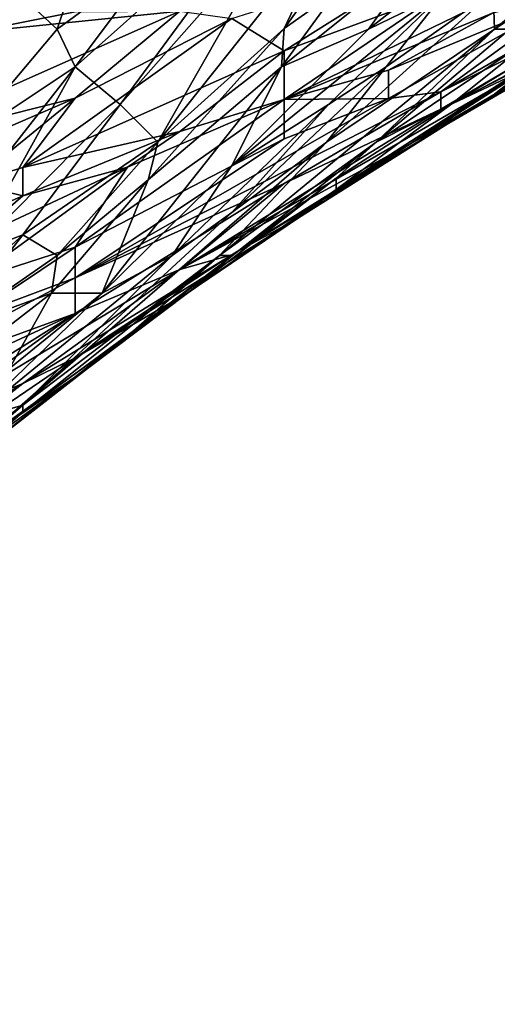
# Model space of a CAD drawing. Extents: x -0.3 to 0.3, y -0.266 to 0.266.
# Tile 94 of 256: x -0.24 to -0.225, y 0.114 to 0.145. Entities that reach past the tile are written whole.
import ezdxf

# ---------------------------------------------------------------- set-up
doc = ezdxf.new("R2010")
doc.units = 0

msp = doc.modelspace()

# ---------------------------------------------------------------- linework, layer by layer
for points in [[(-0.214754, 0.145474, 0.576015), (-0.24486, 0.181392, 0.012), (-0.213729, 0.144307, 0.575792)], [(-0.213729, 0.144307, 0.575792), (-0.24486, 0.181392, 0.012), (-0.229688, 0.16622, 0.012)], [(-0.228647, 0.16534, 0.010433), (-0.183198, 0.11464, 0.506917), (-0.229688, 0.16622, 0.012)], [(-0.213729, 0.144307, 0.575792), (-0.229688, 0.16622, 0.012), (-0.183198, 0.11464, 0.506917)], [(-0.227477, 0.16462, 0.008894), (-0.182057, 0.114015, 0.50612), (-0.228647, 0.16534, 0.010433)], [(-0.228647, 0.16534, 0.010433), (-0.182057, 0.114015, 0.50612), (-0.183198, 0.11464, 0.506917)], [(-0.226201, 0.164073, 0.007408), (-0.180802, 0.113755, 0.505409), (-0.227477, 0.16462, 0.008894)], [(-0.227477, 0.16462, 0.008894), (-0.180802, 0.113755, 0.505409), (-0.182057, 0.114015, 0.50612)], [(-0.224839, 0.163707, 0.006), (-0.179482, 0.113668, 0.504735), (-0.226201, 0.164073, 0.007408)], [(-0.226201, 0.164073, 0.007408), (-0.179482, 0.113668, 0.504735), (-0.180802, 0.113755, 0.505409)], [(-0.227399, 0.150533, 1.092999), (-0.231687, 0.144583, 1.086754), (-0.230032, 0.145756, 1.083679)], [(-0.227399, 0.150533, 1.092999), (-0.229993, 0.148145, 1.094561), (-0.231687, 0.144583, 1.086754)], [(-0.231609, 0.149339, 1.10705), (-0.235628, 0.14695, 1.116418), (-0.238308, 0.143367, 1.114894)], [(-0.23688, 0.142173, 1.103928), (-0.231609, 0.149339, 1.10705), (-0.238308, 0.143367, 1.114894)], [(-0.231608, 0.148145, 1.102367), (-0.231609, 0.149339, 1.10705), (-0.23688, 0.142173, 1.103928)], [(-0.229013, 0.144562, 1.071142), (-0.223411, 0.148944, 1.06802), (-0.227304, 0.14695, 1.075826)], [(-0.223411, 0.148944, 1.06802), (-0.229013, 0.144562, 1.071142), (-0.22657, 0.145756, 1.064897)], [(-0.225021, 0.144562, 1.047724), (-0.2201, 0.14868, 1.052408), (-0.225066, 0.145768, 1.057091)], [(-0.225021, 0.144562, 1.047724), (-0.21957, 0.148145, 1.046163), (-0.2201, 0.14868, 1.052408)], [(-0.231608, 0.148145, 1.102367), (-0.23688, 0.142173, 1.103928), (-0.235688, 0.140979, 1.091438)], [(-0.231608, 0.148145, 1.102367), (-0.235688, 0.140979, 1.091438), (-0.229993, 0.148145, 1.094561)], [(-0.229993, 0.148145, 1.094561), (-0.235688, 0.140979, 1.091438), (-0.231687, 0.144583, 1.086754)], [(-0.225021, 0.144562, 1.047724), (-0.224528, 0.144562, 1.044602), (-0.21957, 0.148145, 1.046163)], [(-0.236652, 0.147091, 0.936878), (-0.238308, 0.145116, 0.943122), (-0.241618, 0.144455, 0.943122)], [(-0.241618, 0.146748, 0.935316), (-0.236652, 0.147091, 0.936878), (-0.241618, 0.144455, 0.943122)], [(-0.238878, 0.144562, 1.121101), (-0.238081, 0.14695, 1.125785), (-0.240172, 0.145756, 1.128907)], [(-0.238081, 0.14695, 1.125785), (-0.238878, 0.144562, 1.121101), (-0.235628, 0.14695, 1.116418)], [(-0.238308, 0.143367, 1.114894), (-0.235628, 0.14695, 1.116418), (-0.238878, 0.144562, 1.121101)], [(-0.233342, 0.144899, 0.949367), (-0.226721, 0.146997, 0.949367), (-0.231687, 0.143871, 0.957173)], [(-0.230032, 0.145756, 1.083679), (-0.231766, 0.143367, 1.08051), (-0.227304, 0.14695, 1.075826)], [(-0.229013, 0.144562, 1.071142), (-0.227304, 0.14695, 1.075826), (-0.231766, 0.143367, 1.08051)], [(-0.231687, 0.143871, 0.957173), (-0.226721, 0.146997, 0.949367), (-0.226721, 0.145713, 0.957173)], [(-0.223411, 0.146362, 0.961857), (-0.225066, 0.145082, 0.966541), (-0.231687, 0.142339, 0.966541)], [(-0.226721, 0.145713, 0.957173), (-0.223411, 0.146362, 0.961857), (-0.231687, 0.142339, 0.966541)], [(-0.2201, 0.146412, 0.975908), (-0.220392, 0.145756, 0.983714), (-0.226721, 0.142577, 0.983714)], [(-0.222368, 0.145756, 0.971224), (-0.2201, 0.146412, 0.975908), (-0.226721, 0.142577, 0.983714)], [(-0.2201, 0.145997, 1.028989), (-0.223411, 0.144562, 1.036816), (-0.226406, 0.142173, 1.032112)], [(-0.223411, 0.14376, 1.025867), (-0.2201, 0.145997, 1.028989), (-0.226406, 0.142173, 1.032112)], [(-0.240172, 0.145756, 1.128907), (-0.241898, 0.140979, 1.11954), (-0.238878, 0.144562, 1.121101)], [(-0.22657, 0.145756, 1.064897), (-0.229013, 0.144562, 1.071142), (-0.233342, 0.140248, 1.071142)], [(-0.22657, 0.145756, 1.064897), (-0.233342, 0.140248, 1.071142), (-0.230281, 0.142173, 1.063336)], [(-0.231766, 0.143367, 1.08051), (-0.230032, 0.145756, 1.083679), (-0.231687, 0.144583, 1.086754)], [(-0.231687, 0.142339, 0.966541), (-0.231687, 0.143871, 0.957173), (-0.226721, 0.145713, 0.957173)], [(-0.225066, 0.145768, 1.057091), (-0.230343, 0.140979, 1.053969), (-0.225021, 0.144562, 1.047724)], [(-0.228451, 0.143367, 1.060214), (-0.230343, 0.140979, 1.053969), (-0.225066, 0.145768, 1.057091)], [(-0.22657, 0.145756, 1.064897), (-0.230281, 0.142173, 1.063336), (-0.228451, 0.143367, 1.060214)], [(-0.225066, 0.145768, 1.057091), (-0.22657, 0.145756, 1.064897), (-0.228451, 0.143367, 1.060214)], [(-0.228376, 0.143266, 0.969663), (-0.225066, 0.145082, 0.966541), (-0.222368, 0.145756, 0.971224)], [(-0.222368, 0.145756, 0.971224), (-0.228376, 0.142365, 0.977469), (-0.228376, 0.143266, 0.969663)], [(-0.228376, 0.142365, 0.977469), (-0.222368, 0.145756, 0.971224), (-0.226721, 0.142577, 0.983714)], [(-0.2201, 0.145402, 0.997765), (-0.226721, 0.142025, 0.993081), (-0.220392, 0.145756, 0.983714)], [(-0.226721, 0.142577, 0.983714), (-0.220392, 0.145756, 0.983714), (-0.226721, 0.142025, 0.993081)], [(-0.223873, 0.143367, 0.997765), (-0.226721, 0.142025, 0.993081), (-0.2201, 0.145402, 0.997765)], [(-0.2201, 0.145295, 1.010255), (-0.2201, 0.145501, 1.019622), (-0.225066, 0.142471, 1.018061)], [(-0.2201, 0.145501, 1.019622), (-0.223411, 0.14376, 1.025867), (-0.225066, 0.142471, 1.018061)], [(-0.241618, 0.144455, 0.943122), (-0.234997, 0.145135, 0.946245), (-0.244929, 0.14072, 0.954051)], [(-0.244929, 0.14072, 0.954051), (-0.234997, 0.145135, 0.946245), (-0.238308, 0.142376, 0.954051)], [(-0.241618, 0.144455, 0.943122), (-0.238308, 0.145116, 0.943122), (-0.234997, 0.145135, 0.946245)], [(-0.234997, 0.145135, 0.946245), (-0.233342, 0.144899, 0.949367), (-0.238308, 0.142376, 0.954051)], [(-0.231687, 0.142339, 0.966541), (-0.225066, 0.145082, 0.966541), (-0.228376, 0.143266, 0.969663)], [(-0.221518, 0.144562, 1.002449), (-0.2201, 0.145295, 1.010255), (-0.226721, 0.141433, 1.011816)], [(-0.225066, 0.142471, 1.018061), (-0.226721, 0.141433, 1.011816), (-0.2201, 0.145295, 1.010255)], [(-0.239963, 0.140184, 0.961857), (-0.233342, 0.144899, 0.949367), (-0.231687, 0.143871, 0.957173)], [(-0.238308, 0.142376, 0.954051), (-0.233342, 0.144899, 0.949367), (-0.239963, 0.140184, 0.961857)], [(-0.238878, 0.144562, 1.121101), (-0.241898, 0.140979, 1.11954), (-0.238308, 0.143367, 1.114894)], [(-0.231687, 0.144583, 1.086754), (-0.235688, 0.140979, 1.091438), (-0.235996, 0.139785, 1.086754)], [(-0.231766, 0.143367, 1.08051), (-0.231687, 0.144583, 1.086754), (-0.235996, 0.139785, 1.086754)], [(-0.233734, 0.137396, 1.046163), (-0.225021, 0.144562, 1.047724), (-0.230343, 0.140979, 1.053969)], [(-0.225021, 0.144562, 1.047724), (-0.233734, 0.137396, 1.046163), (-0.228765, 0.140979, 1.039918)], [(-0.229013, 0.144562, 1.071142), (-0.231766, 0.143367, 1.08051), (-0.233342, 0.140248, 1.071142)], [(-0.223411, 0.144562, 1.036816), (-0.224528, 0.144562, 1.044602), (-0.228765, 0.140979, 1.039918)], [(-0.228765, 0.140979, 1.039918), (-0.226406, 0.142173, 1.032112), (-0.223411, 0.144562, 1.036816)], [(-0.228765, 0.140979, 1.039918), (-0.224528, 0.144562, 1.044602), (-0.225021, 0.144562, 1.047724)], [(-0.227597, 0.140979, 1.008694), (-0.221518, 0.144562, 1.002449), (-0.226721, 0.141433, 1.011816)], [(-0.227597, 0.140979, 1.008694), (-0.223873, 0.143367, 0.997765), (-0.221518, 0.144562, 1.002449)], [(-0.239963, 0.140184, 0.961857), (-0.231687, 0.143871, 0.957173), (-0.234997, 0.141318, 0.964979)], [(-0.234997, 0.141318, 0.964979), (-0.231687, 0.143871, 0.957173), (-0.231687, 0.142339, 0.966541)], [(-0.225066, 0.142471, 1.018061), (-0.223411, 0.14376, 1.025867), (-0.231236, 0.13859, 1.021183)], [(-0.231236, 0.13859, 1.021183), (-0.223411, 0.14376, 1.025867), (-0.230032, 0.139487, 1.027428)], [(-0.223411, 0.14376, 1.025867), (-0.226406, 0.142173, 1.032112), (-0.230032, 0.139487, 1.027428)], [(-0.241898, 0.140979, 1.11954), (-0.242056, 0.13859, 1.111734), (-0.238308, 0.143367, 1.114894)], [(-0.238308, 0.143367, 1.114894), (-0.242056, 0.13859, 1.111734), (-0.241618, 0.13741, 1.105489)], [(-0.238308, 0.143367, 1.114894), (-0.241618, 0.13741, 1.105489), (-0.23688, 0.142173, 1.103928)], [(-0.231766, 0.143367, 1.08051), (-0.235996, 0.139785, 1.086754), (-0.237457, 0.136202, 1.072703)], [(-0.231766, 0.143367, 1.08051), (-0.237457, 0.136202, 1.072703), (-0.233342, 0.140248, 1.071142)], [(-0.223873, 0.143367, 0.997765), (-0.227597, 0.140979, 1.008694), (-0.234997, 0.136952, 1.00401)], [(-0.226721, 0.142025, 0.993081), (-0.223873, 0.143367, 0.997765), (-0.234997, 0.136952, 1.00401)], [(-0.228451, 0.143367, 1.060214), (-0.230281, 0.142173, 1.063336), (-0.233342, 0.13875, 1.058653)], [(-0.228451, 0.143367, 1.060214), (-0.233342, 0.13875, 1.058653), (-0.230343, 0.140979, 1.053969)], [(-0.228376, 0.143266, 0.969663), (-0.228376, 0.142365, 0.977469), (-0.231687, 0.142339, 0.966541)], [(-0.226721, 0.142577, 0.983714), (-0.238308, 0.136681, 0.988398), (-0.228376, 0.142365, 0.977469)], [(-0.231687, 0.139677, 0.989959), (-0.238308, 0.136681, 0.988398), (-0.226721, 0.142577, 0.983714)], [(-0.226721, 0.142577, 0.983714), (-0.226721, 0.142025, 0.993081), (-0.231687, 0.139677, 0.989959)], [(-0.244929, 0.139514, 0.958735), (-0.238308, 0.142376, 0.954051), (-0.241618, 0.139681, 0.961857)], [(-0.244929, 0.139514, 0.958735), (-0.244929, 0.14072, 0.954051), (-0.238308, 0.142376, 0.954051)], [(-0.241618, 0.139681, 0.961857), (-0.238308, 0.142376, 0.954051), (-0.239963, 0.140184, 0.961857)], [(-0.231687, 0.141083, 0.975908), (-0.228376, 0.142365, 0.977469), (-0.238308, 0.136681, 0.988398)], [(-0.238308, 0.13766, 0.980592), (-0.231687, 0.142339, 0.966541), (-0.231687, 0.141083, 0.975908)], [(-0.231687, 0.142339, 0.966541), (-0.238308, 0.13766, 0.980592), (-0.236652, 0.140186, 0.968102)], [(-0.234997, 0.141318, 0.964979), (-0.231687, 0.142339, 0.966541), (-0.236652, 0.140186, 0.968102)], [(-0.228376, 0.142365, 0.977469), (-0.231687, 0.141083, 0.975908), (-0.231687, 0.142339, 0.966541)], [(-0.226721, 0.141433, 1.011816), (-0.225066, 0.142471, 1.018061), (-0.231236, 0.13859, 1.021183)], [(-0.23688, 0.142173, 1.103928), (-0.241618, 0.13741, 1.105489), (-0.239963, 0.138042, 1.100805)], [(-0.235688, 0.140979, 1.091438), (-0.23688, 0.142173, 1.103928), (-0.239963, 0.138042, 1.100805)], [(-0.230281, 0.142173, 1.063336), (-0.233342, 0.140248, 1.071142), (-0.235237, 0.137396, 1.063336)], [(-0.233342, 0.13875, 1.058653), (-0.230281, 0.142173, 1.063336), (-0.235237, 0.137396, 1.063336)], [(-0.234997, 0.136952, 1.00401), (-0.231687, 0.139677, 0.989959), (-0.226721, 0.142025, 0.993081)], [(-0.228765, 0.140979, 1.039918), (-0.230032, 0.139841, 1.036795), (-0.226406, 0.142173, 1.032112)], [(-0.230032, 0.139487, 1.027428), (-0.226406, 0.142173, 1.032112), (-0.230032, 0.139841, 1.036795)], [(-0.239963, 0.13928, 0.966541), (-0.234997, 0.141318, 0.964979), (-0.236652, 0.140186, 0.968102)], [(-0.239963, 0.140184, 0.961857), (-0.234997, 0.141318, 0.964979), (-0.239963, 0.13928, 0.966541)], [(-0.227597, 0.140979, 1.008694), (-0.226721, 0.141433, 1.011816), (-0.233342, 0.137408, 1.013377)], [(-0.233342, 0.137408, 1.013377), (-0.226721, 0.141433, 1.011816), (-0.231236, 0.13859, 1.021183)], [(-0.231687, 0.141083, 0.975908), (-0.238308, 0.136681, 0.988398), (-0.238308, 0.13766, 0.980592)], [(-0.238877, 0.137396, 1.091438), (-0.235688, 0.140979, 1.091438), (-0.239963, 0.138042, 1.100805)], [(-0.233342, 0.13875, 1.058653), (-0.239963, 0.13265, 1.058653), (-0.230343, 0.140979, 1.053969)], [(-0.233734, 0.137396, 1.046163), (-0.230343, 0.140979, 1.053969), (-0.239963, 0.13265, 1.058653)], [(-0.235996, 0.139785, 1.086754), (-0.235688, 0.140979, 1.091438), (-0.238877, 0.137396, 1.091438)], [(-0.233342, 0.137408, 1.013377), (-0.234997, 0.136952, 1.00401), (-0.227597, 0.140979, 1.008694)], [(-0.233734, 0.137396, 1.046163), (-0.233323, 0.137396, 1.038357), (-0.228765, 0.140979, 1.039918)], [(-0.228765, 0.140979, 1.039918), (-0.233323, 0.137396, 1.038357), (-0.230032, 0.139841, 1.036795)], [(-0.241618, 0.136588, 0.97903), (-0.236652, 0.140186, 0.968102), (-0.238308, 0.13766, 0.980592)], [(-0.239963, 0.13928, 0.966541), (-0.236652, 0.140186, 0.968102), (-0.241618, 0.137867, 0.971224)], [(-0.241618, 0.136588, 0.97903), (-0.241618, 0.137867, 0.971224), (-0.236652, 0.140186, 0.968102)], [(-0.241618, 0.139681, 0.961857), (-0.239963, 0.140184, 0.961857), (-0.239963, 0.13928, 0.966541)], [(-0.233342, 0.140248, 1.071142), (-0.237457, 0.136202, 1.072703), (-0.235237, 0.137396, 1.063336)], [(-0.235996, 0.139785, 1.086754), (-0.238877, 0.137396, 1.091438), (-0.239054, 0.136202, 1.085193)], [(-0.235996, 0.139785, 1.086754), (-0.239054, 0.136202, 1.085193), (-0.237457, 0.136202, 1.072703)], [(-0.230032, 0.139841, 1.036795), (-0.233323, 0.137396, 1.038357), (-0.234745, 0.136202, 1.035234)], [(-0.230032, 0.139487, 1.027428), (-0.230032, 0.139841, 1.036795), (-0.234745, 0.136202, 1.035234)], [(-0.244929, 0.137119, 0.969663), (-0.241618, 0.139681, 0.961857), (-0.239963, 0.13928, 0.966541)], [(-0.238308, 0.135552, 0.999326), (-0.231687, 0.139677, 0.989959), (-0.234997, 0.136952, 1.00401)], [(-0.231687, 0.139677, 0.989959), (-0.238308, 0.135552, 0.999326), (-0.238308, 0.136681, 0.988398)], [(-0.231236, 0.13859, 1.021183), (-0.230032, 0.139487, 1.027428), (-0.234764, 0.136202, 1.025867)], [(-0.234764, 0.136202, 1.025867), (-0.230032, 0.139487, 1.027428), (-0.234745, 0.136202, 1.035234)], [(-0.244929, 0.137119, 0.969663), (-0.239963, 0.13928, 0.966541), (-0.241618, 0.137867, 0.971224)], [(-0.239963, 0.13265, 1.058653), (-0.233342, 0.13875, 1.058653), (-0.235237, 0.137396, 1.063336)], [(-0.231236, 0.13859, 1.021183), (-0.234764, 0.136202, 1.025867), (-0.238308, 0.134149, 1.018061)], [(-0.231236, 0.13859, 1.021183), (-0.238308, 0.134149, 1.018061), (-0.233342, 0.137408, 1.013377)], [(-0.241618, 0.13741, 1.105489), (-0.243328, 0.135008, 1.102367), (-0.239963, 0.138042, 1.100805)], [(-0.239963, 0.138042, 1.100805), (-0.243328, 0.135008, 1.102367), (-0.242322, 0.135008, 1.097683)], [(-0.238877, 0.137396, 1.091438), (-0.239963, 0.138042, 1.100805), (-0.242322, 0.135008, 1.097683)], [(-0.241618, 0.135447, 0.986837), (-0.238308, 0.13766, 0.980592), (-0.238308, 0.136681, 0.988398)], [(-0.241618, 0.136588, 0.97903), (-0.238308, 0.13766, 0.980592), (-0.241618, 0.135447, 0.986837)], [(-0.239054, 0.136202, 1.085193), (-0.238877, 0.137396, 1.091438), (-0.242322, 0.135008, 1.097683)], [(-0.237457, 0.136202, 1.072703), (-0.241618, 0.132177, 1.072703), (-0.235237, 0.137396, 1.063336)], [(-0.235237, 0.137396, 1.063336), (-0.241618, 0.132177, 1.072703), (-0.239963, 0.13265, 1.058653)], [(-0.239963, 0.133335, 1.014938), (-0.234997, 0.136952, 1.00401), (-0.233342, 0.137408, 1.013377)], [(-0.238308, 0.134149, 1.018061), (-0.239963, 0.133335, 1.014938), (-0.233342, 0.137408, 1.013377)], [(-0.233734, 0.137396, 1.046163), (-0.239963, 0.13265, 1.058653), (-0.239963, 0.132432, 1.053969)], [(-0.233734, 0.137396, 1.046163), (-0.239963, 0.132432, 1.053969), (-0.236458, 0.135008, 1.04304)], [(-0.234745, 0.136202, 1.035234), (-0.233323, 0.137396, 1.038357), (-0.237916, 0.133813, 1.036795)], [(-0.233323, 0.137396, 1.038357), (-0.236458, 0.135008, 1.04304), (-0.237916, 0.133813, 1.036795)], [(-0.236458, 0.135008, 1.04304), (-0.233323, 0.137396, 1.038357), (-0.233734, 0.137396, 1.046163)], [(-0.243273, 0.131949, 1.008694), (-0.234997, 0.136952, 1.00401), (-0.239963, 0.133335, 1.014938)], [(-0.238308, 0.135552, 0.999326), (-0.234997, 0.136952, 1.00401), (-0.243273, 0.131949, 1.008694)], [(-0.238308, 0.135552, 0.999326), (-0.244929, 0.133149, 0.993081), (-0.238308, 0.136681, 0.988398)], [(-0.244929, 0.133149, 0.993081), (-0.241618, 0.135447, 0.986837), (-0.238308, 0.136681, 0.988398)], [(-0.239054, 0.136202, 1.085193), (-0.242322, 0.135008, 1.097683), (-0.242154, 0.133813, 1.089877)], [(-0.239054, 0.136202, 1.085193), (-0.242154, 0.133813, 1.089877), (-0.24039, 0.133813, 1.077387)], [(-0.24039, 0.133813, 1.077387), (-0.241618, 0.132177, 1.072703), (-0.237457, 0.136202, 1.072703)], [(-0.241414, 0.131425, 1.030551), (-0.234745, 0.136202, 1.035234), (-0.237916, 0.133813, 1.036795)], [(-0.234764, 0.136202, 1.025867), (-0.234745, 0.136202, 1.035234), (-0.241414, 0.131425, 1.030551)], [(-0.234764, 0.136202, 1.025867), (-0.241414, 0.131425, 1.030551), (-0.238308, 0.134149, 1.018061)], [(-0.239054, 0.136202, 1.085193), (-0.24039, 0.133813, 1.077387), (-0.237457, 0.136202, 1.072703)], [(-0.243273, 0.131949, 1.008694), (-0.246584, 0.130364, 1.007132), (-0.238308, 0.135552, 0.999326)], [(-0.244929, 0.132487, 0.997765), (-0.238308, 0.135552, 0.999326), (-0.246584, 0.130364, 1.007132)], [(-0.244929, 0.132487, 0.997765), (-0.244929, 0.133149, 0.993081), (-0.238308, 0.135552, 0.999326)], [(-0.237916, 0.133813, 1.036795), (-0.236458, 0.135008, 1.04304), (-0.242528, 0.130231, 1.047724)], [(-0.236458, 0.135008, 1.04304), (-0.239963, 0.132432, 1.053969), (-0.242528, 0.130231, 1.047724)], [(-0.241414, 0.131425, 1.030551), (-0.243273, 0.130766, 1.021183), (-0.238308, 0.134149, 1.018061)], [(-0.238308, 0.134149, 1.018061), (-0.243273, 0.130766, 1.021183), (-0.239963, 0.133335, 1.014938)], [(-0.242528, 0.130231, 1.047724), (-0.241618, 0.131107, 1.035234), (-0.237916, 0.133813, 1.036795)], [(-0.241414, 0.131425, 1.030551), (-0.237916, 0.133813, 1.036795), (-0.241618, 0.131107, 1.035234)], [(-0.243273, 0.131949, 1.008694), (-0.239963, 0.133335, 1.014938), (-0.244892, 0.130231, 1.0165)], [(-0.239963, 0.133335, 1.014938), (-0.243273, 0.130766, 1.021183), (-0.244892, 0.130231, 1.0165)], [(-0.239963, 0.132432, 1.053969), (-0.239963, 0.13265, 1.058653), (-0.24417, 0.129036, 1.05553)], [(-0.243273, 0.130231, 1.066476), (-0.24417, 0.129036, 1.05553), (-0.239963, 0.13265, 1.058653)], [(-0.241618, 0.132177, 1.072703), (-0.243273, 0.130231, 1.066476), (-0.239963, 0.13265, 1.058653)], [(-0.242528, 0.130231, 1.047724), (-0.239963, 0.132432, 1.053969), (-0.24417, 0.129036, 1.05553)]]:
    msp.add_3dface(points)

doc.saveas('drawing.dxf')
